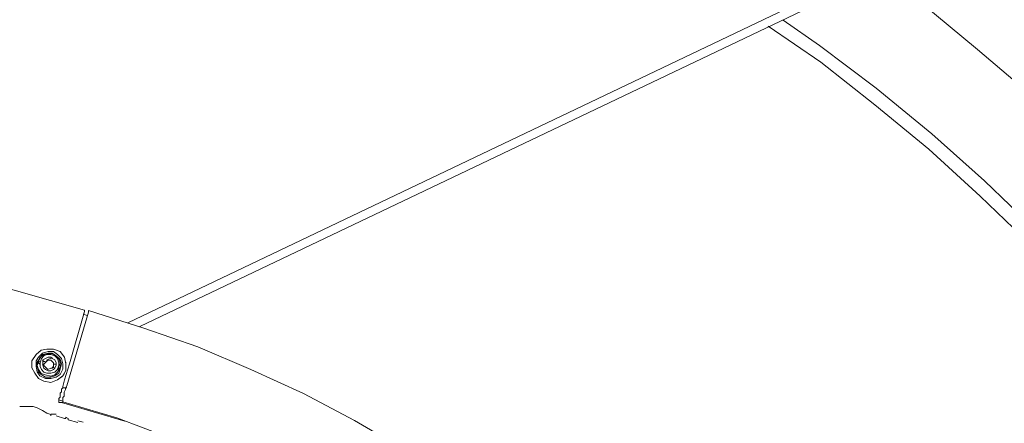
# Model space of a CAD drawing. Header units: millimetres. Extents: x 31.8 to 48.8, y -27.2 to 6.6.
# Tile 73 of 79: x 39.43 to 41.385, y 1.839 to 2.641. Entities that reach past the tile are written whole.
import ezdxf

# ---------------------------------------------------------------- set-up
doc = ezdxf.new("R2010")
doc.units = ezdxf.units.MM
doc.header["$MEASUREMENT"] = 0
doc.layers.add('Livello 1', color=7, linetype='Continuous', lineweight=0)

msp = doc.modelspace()

# ---------------------------------------------------------------- linework, layer by layer
at = {"layer": 'Livello 1', "color": 250, "lineweight": 5, "true_color": 0x1d1d1b}
for points in [[(42.5571, 3.4303), (42.5571, 3.4303), (39.6445, 2.0391), (39.6445, 2.0391)], [(39.6684, 2.0312), (39.6684, 2.0312), (42.5652, 3.414), (42.5652, 3.414)], [(39.288, 2.1409), (39.288, 2.1409), (39.5584, 2.0639), (39.5584, 2.0639)], [(39.5237, 1.9138), (39.5237, 1.9138), (39.5666, 2.0603), (39.5666, 2.0603)], [(39.5584, 2.0614), (39.5584, 2.0614), (39.5289, 1.9576), (39.5289, 1.9576)], [(39.5557, 2.056), (39.5557, 2.056), (39.5639, 2.0533), (39.5639, 2.0533)], [(39.4699, 1.9619), (39.4699, 1.9619), (39.4647, 1.9591), (39.4647, 1.9591)], [(39.4941, 1.97), (39.4941, 1.97), (39.4833, 1.9646), (39.4833, 1.9646)], [(39.4968, 1.9564), (39.4968, 1.9564), (39.4995, 1.9564), (39.4995, 1.9564)], [(39.5022, 1.9727), (39.5022, 1.9727), (39.4995, 1.9727), (39.4995, 1.9727)], [(39.4995, 1.9564), (39.4995, 1.9564), (39.5022, 1.9564), (39.5022, 1.9564)], [(39.5076, 1.954), (39.5076, 1.954), (39.5101, 1.9567), (39.5101, 1.9567)], [(39.5289, 1.9576), (39.5289, 1.9576), (39.5185, 1.9257), (39.5185, 1.9257)], [(39.4995, 1.9485), (39.4995, 1.9485), (39.4941, 1.9512), (39.4941, 1.9512)], [(39.5076, 1.9461), (39.5076, 1.9461), (39.5076, 1.9512), (39.5076, 1.9512)], [(39.5185, 1.9257), (39.5185, 1.9257), (39.5158, 1.9122), (39.5158, 1.9122)], [(39.5158, 1.9097), (39.5158, 1.9097), (39.5234, 1.9097), (39.5234, 1.9097)], [(39.5076, 1.8858), (39.5076, 1.8858), (39.5158, 1.8831), (39.5158, 1.8831)], [(39.5076, 1.8804), (39.5076, 1.8804), (39.5131, 1.8804), (39.5131, 1.8804)], [(39.6386, 1.8431), (39.6386, 1.8431), (39.5131, 1.8804), (39.5131, 1.8804)], [(39.5158, 1.8804), (39.5158, 1.8804), (39.5131, 1.8804), (39.5131, 1.8804)], [(39.4914, 1.8571), (39.4914, 1.8571), (39.5022, 1.8571), (39.5022, 1.8571)], [(39.5022, 1.8537), (39.5022, 1.8537), (39.5185, 1.8485), (39.5185, 1.8485)], [(39.5212, 1.8512), (39.5212, 1.8512), (39.5262, 1.8485), (39.5262, 1.8485)], [(39.5262, 1.8458), (39.5262, 1.8458), (39.5451, 1.8404), (39.5451, 1.8404)], [(39.5451, 1.844), (39.5451, 1.844), (39.5557, 1.8413), (39.5557, 1.8413)]]:
    msp.add_open_spline(points, degree=3, dxfattribs=at)
for points, knots in [([(41.1386, 2.7338), (41.1386, 2.7338), (41.219, 2.6753), (41.219, 2.6753), (41.219, 2.6753), (41.3316, 2.5823), (41.3316, 2.5823), (41.3316, 2.5823), (41.4416, 2.4888), (41.4416, 2.4888), (41.4416, 2.4888), (41.5463, 2.3879), (41.5463, 2.3879), (41.5463, 2.3879), (41.6481, 2.2867), (41.6481, 2.2867), (41.6481, 2.2867), (41.7448, 2.1779), (41.7448, 2.1779), (41.7448, 2.1779), (41.8387, 2.0689), (41.8387, 2.0689), (41.8387, 2.0689), (41.927, 1.9544), (41.927, 1.9544), (41.927, 1.9544), (42.013, 1.8372), (42.013, 1.8372), (42.013, 1.8372), (42.0909, 1.7149), (42.0909, 1.7149), (42.0909, 1.7149), (42.1661, 1.5927), (42.1661, 1.5927), (42.1661, 1.5927), (42.2383, 1.4677), (42.2383, 1.4677), (42.2383, 1.4677), (42.3027, 1.3372), (42.3027, 1.3372), (42.3027, 1.3372), (42.3616, 1.2069), (42.3616, 1.2069), (42.3616, 1.2069), (42.4182, 1.0739), (42.4182, 1.0739), (42.4182, 1.0739), (42.469, 0.9385), (42.469, 0.9385), (42.469, 0.9385), (42.5119, 0.8001), (42.5119, 0.8001), (42.5119, 0.8001), (42.5521, 0.6617), (42.5521, 0.6617), (42.5521, 0.6617), (42.5871, 0.5208), (42.5871, 0.5208), (42.5871, 0.5208), (42.6138, 0.3797), (42.6138, 0.3797), (42.6138, 0.3797), (42.6379, 0.2386), (42.6379, 0.2386), (42.6379, 0.2386), (42.6488, 0.1404), (42.6488, 0.1404)], [0, 0, 0, 0, 1, 1, 1, 2, 2, 2, 3, 3, 3, 4, 4, 4, 5, 5, 5, 6, 6, 6, 7, 7, 7, 8, 8, 8, 9, 9, 9, 10, 10, 10, 11, 11, 11, 12, 12, 12, 13, 13, 13, 14, 14, 14, 15, 15, 15, 16, 16, 16, 17, 17, 17, 18, 18, 18, 19, 19, 19, 20, 20, 20, 21, 21, 21, 22, 22, 22, 22]), ([(42.4718, 0.0205), (42.4718, 0.0205), (42.4636, 0.1083), (42.4636, 0.1083), (42.4636, 0.1083), (42.4449, 0.2467), (42.4449, 0.2467), (42.4449, 0.2467), (42.4207, 0.3851), (42.4207, 0.3851), (42.4207, 0.3851), (42.3912, 0.5233), (42.3912, 0.5233), (42.3912, 0.5233), (42.3562, 0.659), (42.3562, 0.659), (42.3562, 0.659), (42.3162, 0.7946), (42.3162, 0.7946), (42.3162, 0.7946), (42.2706, 0.9276), (42.2706, 0.9276), (42.2706, 0.9276), (42.2223, 1.0579), (42.2223, 1.0579), (42.2223, 1.0579), (42.1661, 1.1854), (42.1661, 1.1854), (42.1661, 1.1854), (42.1042, 1.3135), (42.1042, 1.3135), (42.1042, 1.3135), (42.0371, 1.4383), (42.0371, 1.4383), (42.0371, 1.4383), (41.9674, 1.5609), (41.9674, 1.5609), (41.9674, 1.5609), (41.8922, 1.6776), (41.8922, 1.6776), (41.8922, 1.6776), (41.8118, 1.7948), (41.8118, 1.7948), (41.8118, 1.7948), (41.726, 1.9063), (41.726, 1.9063), (41.726, 1.9063), (41.6375, 2.0156), (41.6375, 2.0156), (41.6375, 2.0156), (41.5436, 2.1219), (41.5436, 2.1219), (41.5436, 2.1219), (41.447, 2.2231), (41.447, 2.2231), (41.447, 2.2231), (41.3452, 2.3213), (41.3452, 2.3213), (41.3452, 2.3213), (41.2406, 2.4145), (41.2406, 2.4145), (41.2406, 2.4145), (41.1305, 2.5051), (41.1305, 2.5051), (41.1305, 2.5051), (41.0178, 2.5902), (41.0178, 2.5902), (41.0178, 2.5902), (40.9453, 2.6405), (40.9453, 2.6405)], [0, 0, 0, 0, 1, 1, 1, 2, 2, 2, 3, 3, 3, 4, 4, 4, 5, 5, 5, 6, 6, 6, 7, 7, 7, 8, 8, 8, 9, 9, 9, 10, 10, 10, 11, 11, 11, 12, 12, 12, 13, 13, 13, 14, 14, 14, 15, 15, 15, 16, 16, 16, 17, 17, 17, 18, 18, 18, 19, 19, 19, 20, 20, 20, 21, 21, 21, 22, 22, 22, 23, 23, 23, 23]), ([(40.9158, 2.6286), (40.9158, 2.6286), (41.0203, 2.557), (41.0203, 2.557), (41.0203, 2.557), (41.1278, 2.4719), (41.1278, 2.4719), (41.1278, 2.4719), (41.235, 2.3838), (41.235, 2.3838), (41.235, 2.3838), (41.3368, 2.2908), (41.3368, 2.2908), (41.3368, 2.2908), (41.4359, 2.1951), (41.4359, 2.1951), (41.4359, 2.1951), (41.5301, 2.0966), (41.5301, 2.0966), (41.5301, 2.0966), (41.6211, 1.993), (41.6211, 1.993), (41.6211, 1.993), (41.7098, 1.884), (41.7098, 1.884), (41.7098, 1.884), (41.7902, 1.7747), (41.7902, 1.7747), (41.7902, 1.7747), (41.8705, 1.6602), (41.8705, 1.6602), (41.8705, 1.6602), (41.943, 1.5458), (41.943, 1.5458), (41.943, 1.5458), (42.0128, 1.4263), (42.0128, 1.4263), (42.0128, 1.4263), (42.0771, 1.3037), (42.0771, 1.3037), (42.0771, 1.3037), (42.136, 1.1816), (42.136, 1.1816), (42.136, 1.1816), (42.1925, 1.0563), (42.1925, 1.0563), (42.1925, 1.0563), (42.2408, 0.926), (42.2408, 0.926), (42.2408, 0.926), (42.2864, 0.7982), (42.2864, 0.7982), (42.2864, 0.7982), (42.3266, 0.6653), (42.3266, 0.6653), (42.3266, 0.6653), (42.3614, 0.5323), (42.3614, 0.5323), (42.3614, 0.5323), (42.3909, 0.3993), (42.3909, 0.3993), (42.3909, 0.3993), (42.4153, 0.2636), (42.4153, 0.2636), (42.4153, 0.2636), (42.4338, 0.1277), (42.4338, 0.1277), (42.4338, 0.1277), (42.4474, 0.0029), (42.4474, 0.0029)], [0, 0, 0, 0, 1, 1, 1, 2, 2, 2, 3, 3, 3, 4, 4, 4, 5, 5, 5, 6, 6, 6, 7, 7, 7, 8, 8, 8, 9, 9, 9, 10, 10, 10, 11, 11, 11, 12, 12, 12, 13, 13, 13, 14, 14, 14, 15, 15, 15, 16, 16, 16, 17, 17, 17, 18, 18, 18, 19, 19, 19, 20, 20, 20, 21, 21, 21, 22, 22, 22, 23, 23, 23, 23]), ([(39.5584, 2.0639), (39.5584, 2.0639), (39.5584, 2.0639), (39.5584, 2.0639), (39.5584, 2.0639), (39.5584, 2.0614), (39.5584, 2.0614)], [0, 0, 0, 0, 1, 1, 1, 2, 2, 2, 2]), ([(39.5666, 2.063), (39.5666, 2.063), (39.6765, 2.0282), (39.6765, 2.0282), (39.6765, 2.0282), (39.7838, 1.991), (39.7838, 1.991), (39.7838, 1.991), (39.8885, 1.9458), (39.8885, 1.9458), (39.8885, 1.9458), (39.993, 1.898), (39.993, 1.898), (39.993, 1.898), (40.0949, 1.8447), (40.0949, 1.8447), (40.0949, 1.8447), (40.1942, 1.7862), (40.1942, 1.7862), (40.1942, 1.7862), (40.2881, 1.7253), (40.2881, 1.7253), (40.2881, 1.7253), (40.382, 1.6559), (40.382, 1.6559), (40.382, 1.6559), (40.4703, 1.5869), (40.4703, 1.5869), (40.4703, 1.5869), (40.5563, 1.5124), (40.5563, 1.5124), (40.5563, 1.5124), (40.6394, 1.4324), (40.6394, 1.4324), (40.6394, 1.4324), (40.7171, 1.35), (40.7171, 1.35), (40.7171, 1.35), (40.7923, 1.2622), (40.7923, 1.2622), (40.7923, 1.2622), (40.8647, 1.1746), (40.8647, 1.1746), (40.8647, 1.1746), (40.9291, 1.0816), (40.9291, 1.0816), (40.9291, 1.0816), (40.9909, 0.9859), (40.9909, 0.9859), (40.9909, 0.9859), (41.0499, 0.8872), (41.0499, 0.8872), (41.0499, 0.8872), (41.1009, 0.7861), (41.1009, 0.7861), (41.1009, 0.7861), (41.149, 0.6827), (41.149, 0.6827), (41.149, 0.6827), (41.1919, 0.5761), (41.1919, 0.5761), (41.1919, 0.5761), (41.2296, 0.4698), (41.2296, 0.4698), (41.2296, 0.4698), (41.2643, 0.3607), (41.2643, 0.3607), (41.2643, 0.3607), (41.2912, 0.2514), (41.2912, 0.2514), (41.2912, 0.2514), (41.3127, 0.1397), (41.3127, 0.1397), (41.3127, 0.1397), (41.3314, 0.0254), (41.3314, 0.0254), (41.3314, 0.0254), (41.3422, -0.0863), (41.3422, -0.0863), (41.3422, -0.0863), (41.3501, -0.2005), (41.3501, -0.2005), (41.3501, -0.2005), (41.3501, -0.3123), (41.3501, -0.3123), (41.3501, -0.3123), (41.3477, -0.4268), (41.3477, -0.4268), (41.3477, -0.4268), (41.3368, -0.541), (41.3368, -0.541), (41.3368, -0.541), (41.3233, -0.6528), (41.3233, -0.6528), (41.3233, -0.6528), (41.302, -0.7645), (41.302, -0.7645), (41.302, -0.7645), (41.2779, -0.8763), (41.2779, -0.8763)], [0, 0, 0, 0, 1, 1, 1, 2, 2, 2, 3, 3, 3, 4, 4, 4, 5, 5, 5, 6, 6, 6, 7, 7, 7, 8, 8, 8, 9, 9, 9, 10, 10, 10, 11, 11, 11, 12, 12, 12, 13, 13, 13, 14, 14, 14, 15, 15, 15, 16, 16, 16, 17, 17, 17, 18, 18, 18, 19, 19, 19, 20, 20, 20, 21, 21, 21, 22, 22, 22, 23, 23, 23, 24, 24, 24, 25, 25, 25, 26, 26, 26, 27, 27, 27, 28, 28, 28, 29, 29, 29, 30, 30, 30, 31, 31, 31, 32, 32, 32, 33, 33, 33, 33]), ([(39.5666, 2.0603), (39.5666, 2.0603), (39.5666, 2.0603), (39.5666, 2.0603), (39.5666, 2.0603), (39.5666, 2.063), (39.5666, 2.063)], [0, 0, 0, 0, 1, 1, 1, 2, 2, 2, 2]), ([(39.4781, 1.923), (39.4781, 1.923), (39.4675, 1.9284), (39.4675, 1.9284), (39.4675, 1.9284), (39.4596, 1.9388), (39.4596, 1.9388), (39.4596, 1.9388), (39.4541, 1.9494), (39.4541, 1.9494), (39.4541, 1.9494), (39.4541, 1.963), (39.4541, 1.963), (39.4541, 1.963), (39.4623, 1.9761), (39.4623, 1.9761), (39.4623, 1.9761), (39.4726, 1.9842), (39.4726, 1.9842), (39.4726, 1.9842), (39.4835, 1.9867), (39.4835, 1.9867), (39.4835, 1.9867), (39.4968, 1.9867), (39.4968, 1.9867), (39.4968, 1.9867), (39.5103, 1.9815), (39.5103, 1.9815), (39.5103, 1.9815), (39.5185, 1.9707), (39.5185, 1.9707), (39.5185, 1.9707), (39.5212, 1.9576), (39.5212, 1.9576), (39.5212, 1.9576), (39.5212, 1.9443), (39.5212, 1.9443), (39.5212, 1.9443), (39.5158, 1.9336), (39.5158, 1.9336), (39.5158, 1.9336), (39.5049, 1.9257), (39.5049, 1.9257), (39.5049, 1.9257), (39.4916, 1.9203), (39.4916, 1.9203), (39.4916, 1.9203), (39.4781, 1.923), (39.4781, 1.923)], [0, 0, 0, 0, 1, 1, 1, 2, 2, 2, 3, 3, 3, 4, 4, 4, 5, 5, 5, 6, 6, 6, 7, 7, 7, 8, 8, 8, 9, 9, 9, 10, 10, 10, 11, 11, 11, 12, 12, 12, 13, 13, 13, 14, 14, 14, 15, 15, 15, 16, 16, 16, 16]), ([(39.4808, 1.9284), (39.4808, 1.9284), (39.4699, 1.9336), (39.4699, 1.9336), (39.4699, 1.9336), (39.4647, 1.9415), (39.4647, 1.9415), (39.4647, 1.9415), (39.4623, 1.9521), (39.4623, 1.9521), (39.4623, 1.9521), (39.4623, 1.963), (39.4623, 1.963), (39.4623, 1.963), (39.4675, 1.9707), (39.4675, 1.9707), (39.4675, 1.9707), (39.4754, 1.9788), (39.4754, 1.9788), (39.4754, 1.9788), (39.4862, 1.9815), (39.4862, 1.9815), (39.4862, 1.9815), (39.4968, 1.9815), (39.4968, 1.9815), (39.4968, 1.9815), (39.5049, 1.9761), (39.5049, 1.9761), (39.5049, 1.9761), (39.5131, 1.9682), (39.5131, 1.9682), (39.5131, 1.9682), (39.5158, 1.9576), (39.5158, 1.9576), (39.5158, 1.9576), (39.5158, 1.947), (39.5158, 1.947), (39.5158, 1.947), (39.5103, 1.9361), (39.5103, 1.9361), (39.5103, 1.9361), (39.5022, 1.9309), (39.5022, 1.9309), (39.5022, 1.9309), (39.4916, 1.9284), (39.4916, 1.9284), (39.4916, 1.9284), (39.4808, 1.9284), (39.4808, 1.9284)], [0, 0, 0, 0, 1, 1, 1, 2, 2, 2, 3, 3, 3, 4, 4, 4, 5, 5, 5, 6, 6, 6, 7, 7, 7, 8, 8, 8, 9, 9, 9, 10, 10, 10, 11, 11, 11, 12, 12, 12, 13, 13, 13, 14, 14, 14, 15, 15, 15, 16, 16, 16, 16]), ([(39.4808, 1.9309), (39.4808, 1.9309), (39.4916, 1.9309), (39.4916, 1.9309), (39.4916, 1.9309), (39.4995, 1.9336), (39.4995, 1.9336), (39.4995, 1.9336), (39.5076, 1.9388), (39.5076, 1.9388), (39.5076, 1.9388), (39.5103, 1.947), (39.5103, 1.947), (39.5103, 1.947), (39.5131, 1.9576), (39.5131, 1.9576), (39.5131, 1.9576), (39.5103, 1.9657), (39.5103, 1.9657), (39.5103, 1.9657), (39.5022, 1.9734), (39.5022, 1.9734), (39.5022, 1.9734), (39.4943, 1.9788), (39.4943, 1.9788), (39.4943, 1.9788), (39.4862, 1.9788), (39.4862, 1.9788), (39.4862, 1.9788), (39.4754, 1.9761), (39.4754, 1.9761), (39.4754, 1.9761), (39.4699, 1.9682), (39.4699, 1.9682), (39.4699, 1.9682), (39.4647, 1.9603), (39.4647, 1.9603), (39.4647, 1.9603), (39.4647, 1.9521), (39.4647, 1.9521), (39.4647, 1.9521), (39.4675, 1.9415), (39.4675, 1.9415), (39.4675, 1.9415), (39.4726, 1.9361), (39.4726, 1.9361), (39.4726, 1.9361), (39.4808, 1.9309), (39.4808, 1.9309)], [0, 0, 0, 0, 1, 1, 1, 2, 2, 2, 3, 3, 3, 4, 4, 4, 5, 5, 5, 6, 6, 6, 7, 7, 7, 8, 8, 8, 9, 9, 9, 10, 10, 10, 11, 11, 11, 12, 12, 12, 13, 13, 13, 14, 14, 14, 15, 15, 15, 16, 16, 16, 16]), ([(39.4805, 1.9352), (39.4805, 1.9352), (39.4914, 1.9327), (39.4914, 1.9327), (39.4914, 1.9327), (39.4995, 1.9352), (39.4995, 1.9352), (39.4995, 1.9352), (39.5049, 1.9406), (39.5049, 1.9406), (39.5049, 1.9406), (39.5103, 1.9485), (39.5103, 1.9485), (39.5103, 1.9485), (39.5103, 1.9591), (39.5103, 1.9591), (39.5103, 1.9591), (39.5076, 1.9673), (39.5076, 1.9673), (39.5076, 1.9673), (39.5022, 1.9725), (39.5022, 1.9725), (39.5022, 1.9725), (39.4941, 1.9777), (39.4941, 1.9777), (39.4941, 1.9777), (39.486, 1.9777), (39.486, 1.9777), (39.486, 1.9777), (39.4778, 1.975), (39.4778, 1.975), (39.4778, 1.975), (39.4699, 1.97), (39.4699, 1.97), (39.4699, 1.97), (39.4672, 1.9619), (39.4672, 1.9619), (39.4672, 1.9619), (39.4647, 1.9537), (39.4647, 1.9537), (39.4647, 1.9537), (39.4672, 1.9458), (39.4672, 1.9458), (39.4672, 1.9458), (39.4726, 1.9379), (39.4726, 1.9379), (39.4726, 1.9379), (39.4805, 1.9352), (39.4805, 1.9352)], [0, 0, 0, 0, 1, 1, 1, 2, 2, 2, 3, 3, 3, 4, 4, 4, 5, 5, 5, 6, 6, 6, 7, 7, 7, 8, 8, 8, 9, 9, 9, 10, 10, 10, 11, 11, 11, 12, 12, 12, 13, 13, 13, 14, 14, 14, 15, 15, 15, 16, 16, 16, 16]), ([(39.5079, 1.9544), (39.5079, 1.9544), (39.5052, 1.9463), (39.5052, 1.9463), (39.5052, 1.9463), (39.4997, 1.9409), (39.4997, 1.9409), (39.4997, 1.9409), (39.4916, 1.9386), (39.4916, 1.9386), (39.4916, 1.9386), (39.4835, 1.9386), (39.4835, 1.9386), (39.4835, 1.9386), (39.4781, 1.9409), (39.4781, 1.9409), (39.4781, 1.9409), (39.4731, 1.9463), (39.4731, 1.9463), (39.4731, 1.9463), (39.4704, 1.9517), (39.4704, 1.9517), (39.4704, 1.9517), (39.4704, 1.9596), (39.4704, 1.9596), (39.4704, 1.9596), (39.4731, 1.9677), (39.4731, 1.9677), (39.4731, 1.9677), (39.4781, 1.9731), (39.4781, 1.9731), (39.4781, 1.9731), (39.4835, 1.9756), (39.4835, 1.9756), (39.4835, 1.9756), (39.4916, 1.9756), (39.4916, 1.9756), (39.4916, 1.9756), (39.4997, 1.9731), (39.4997, 1.9731), (39.4997, 1.9731), (39.5052, 1.9677), (39.5052, 1.9677), (39.5052, 1.9677), (39.5079, 1.9596), (39.5079, 1.9596), (39.5079, 1.9596), (39.5079, 1.9544), (39.5079, 1.9544)], [0, 0, 0, 0, 1, 1, 1, 2, 2, 2, 3, 3, 3, 4, 4, 4, 5, 5, 5, 6, 6, 6, 7, 7, 7, 8, 8, 8, 9, 9, 9, 10, 10, 10, 11, 11, 11, 12, 12, 12, 13, 13, 13, 14, 14, 14, 15, 15, 15, 16, 16, 16, 16]), ([(39.4699, 1.9564), (39.4699, 1.9564), (39.4672, 1.9591), (39.4672, 1.9591), (39.4672, 1.9591), (39.4647, 1.9591), (39.4647, 1.9591)], [0, 0, 0, 0, 1, 1, 1, 2, 2, 2, 2]), ([(39.4754, 1.9646), (39.4754, 1.9646), (39.4778, 1.9619), (39.4778, 1.9619), (39.4778, 1.9619), (39.4805, 1.9619), (39.4805, 1.9619)], [0, 0, 0, 0, 1, 1, 1, 2, 2, 2, 2]), ([(39.4778, 1.9537), (39.4778, 1.9537), (39.4778, 1.9537), (39.4778, 1.9537), (39.4778, 1.9537), (39.4754, 1.9564), (39.4754, 1.9564)], [0, 0, 0, 0, 1, 1, 1, 2, 2, 2, 2]), ([(39.5024, 1.9544), (39.5024, 1.9544), (39.4997, 1.949), (39.4997, 1.949), (39.4997, 1.949), (39.497, 1.9463), (39.497, 1.9463), (39.497, 1.9463), (39.4916, 1.9436), (39.4916, 1.9436), (39.4916, 1.9436), (39.4862, 1.9436), (39.4862, 1.9436), (39.4862, 1.9436), (39.4808, 1.9463), (39.4808, 1.9463), (39.4808, 1.9463), (39.4781, 1.949), (39.4781, 1.949), (39.4781, 1.949), (39.4756, 1.9544), (39.4756, 1.9544), (39.4756, 1.9544), (39.4756, 1.9596), (39.4756, 1.9596), (39.4756, 1.9596), (39.4756, 1.965), (39.4756, 1.965), (39.4756, 1.965), (39.4808, 1.9677), (39.4808, 1.9677), (39.4808, 1.9677), (39.4862, 1.9704), (39.4862, 1.9704), (39.4862, 1.9704), (39.4916, 1.9704), (39.4916, 1.9704), (39.4916, 1.9704), (39.4943, 1.9677), (39.4943, 1.9677), (39.4943, 1.9677), (39.4997, 1.965), (39.4997, 1.965), (39.4997, 1.965), (39.5024, 1.9596), (39.5024, 1.9596), (39.5024, 1.9596), (39.5024, 1.9544), (39.5024, 1.9544)], [0, 0, 0, 0, 1, 1, 1, 2, 2, 2, 3, 3, 3, 4, 4, 4, 5, 5, 5, 6, 6, 6, 7, 7, 7, 8, 8, 8, 9, 9, 9, 10, 10, 10, 11, 11, 11, 12, 12, 12, 13, 13, 13, 14, 14, 14, 15, 15, 15, 16, 16, 16, 16]), ([(39.4805, 1.9591), (39.4805, 1.9591), (39.4833, 1.9619), (39.4833, 1.9619), (39.4833, 1.9619), (39.486, 1.9646), (39.486, 1.9646), (39.486, 1.9646), (39.4887, 1.9646), (39.4887, 1.9646), (39.4887, 1.9646), (39.4914, 1.9646), (39.4914, 1.9646), (39.4914, 1.9646), (39.4941, 1.9619), (39.4941, 1.9619), (39.4941, 1.9619), (39.4968, 1.9591), (39.4968, 1.9591), (39.4968, 1.9591), (39.4968, 1.954), (39.4968, 1.954), (39.4968, 1.954), (39.4968, 1.9512), (39.4968, 1.9512), (39.4968, 1.9512), (39.4941, 1.9485), (39.4941, 1.9485), (39.4941, 1.9485), (39.4914, 1.9485), (39.4914, 1.9485), (39.4914, 1.9485), (39.486, 1.9461), (39.486, 1.9461), (39.486, 1.9461), (39.4833, 1.9485), (39.4833, 1.9485), (39.4833, 1.9485), (39.4805, 1.9512), (39.4805, 1.9512), (39.4805, 1.9512), (39.4781, 1.954), (39.4781, 1.954), (39.4781, 1.954), (39.4781, 1.9567), (39.4781, 1.9567), (39.4781, 1.9567), (39.4805, 1.9591), (39.4805, 1.9591)], [0, 0, 0, 0, 1, 1, 1, 2, 2, 2, 3, 3, 3, 4, 4, 4, 5, 5, 5, 6, 6, 6, 7, 7, 7, 8, 8, 8, 9, 9, 9, 10, 10, 10, 11, 11, 11, 12, 12, 12, 13, 13, 13, 14, 14, 14, 15, 15, 15, 16, 16, 16, 16]), ([(39.5212, 1.9549), (39.5212, 1.9549), (39.5212, 1.9576), (39.5212, 1.9576), (39.5212, 1.9576), (39.5212, 1.9603), (39.5212, 1.9603)], [0, 0, 0, 0, 1, 1, 1, 2, 2, 2, 2]), ([(39.5076, 1.9458), (39.5076, 1.9458), (39.5076, 1.9458), (39.5076, 1.9458), (39.5076, 1.9458), (39.5049, 1.9485), (39.5049, 1.9485)], [0, 0, 0, 0, 1, 1, 1, 2, 2, 2, 2]), ([(39.5131, 1.9309), (39.5131, 1.9309), (39.5158, 1.9336), (39.5158, 1.9336), (39.5158, 1.9336), (39.5185, 1.9388), (39.5185, 1.9388)], [0, 0, 0, 0, 1, 1, 1, 2, 2, 2, 2]), ([(39.5158, 1.9097), (39.5158, 1.9097), (39.5131, 1.907), (39.5131, 1.907), (39.5131, 1.907), (39.5131, 1.9018), (39.5131, 1.9018), (39.5131, 1.9018), (39.5103, 1.8991), (39.5103, 1.8991), (39.5103, 1.8991), (39.5103, 1.8937), (39.5103, 1.8937), (39.5103, 1.8937), (39.5103, 1.8912), (39.5103, 1.8912), (39.5103, 1.8912), (39.5076, 1.8885), (39.5076, 1.8885), (39.5076, 1.8885), (39.5076, 1.8858), (39.5076, 1.8858), (39.5076, 1.8858), (39.5076, 1.8804), (39.5076, 1.8804)], [0, 0, 0, 0, 1, 1, 1, 2, 2, 2, 3, 3, 3, 4, 4, 4, 5, 5, 5, 6, 6, 6, 7, 7, 7, 8, 8, 8, 8]), ([(39.5237, 1.9138), (39.5237, 1.9138), (39.521, 1.9086), (39.521, 1.9086), (39.521, 1.9086), (39.521, 1.9061), (39.521, 1.9061), (39.521, 1.9061), (39.5183, 1.9007), (39.5183, 1.9007), (39.5183, 1.9007), (39.5183, 1.898), (39.5183, 1.898), (39.5183, 1.898), (39.5183, 1.8928), (39.5183, 1.8928), (39.5183, 1.8928), (39.5155, 1.8901), (39.5155, 1.8901), (39.5155, 1.8901), (39.5155, 1.8874), (39.5155, 1.8874), (39.5155, 1.8874), (39.5155, 1.8819), (39.5155, 1.8819)], [0, 0, 0, 0, 1, 1, 1, 2, 2, 2, 3, 3, 3, 4, 4, 4, 5, 5, 5, 6, 6, 6, 7, 7, 7, 8, 8, 8, 8]), ([(39.5158, 1.9122), (39.5158, 1.9122), (39.5158, 1.9122), (39.5158, 1.9122), (39.5158, 1.9122), (39.5158, 1.9097), (39.5158, 1.9097)], [0, 0, 0, 0, 1, 1, 1, 2, 2, 2, 2]), ([(41.0955, -0.8309), (41.0955, -0.8309), (41.1196, -0.7218), (41.1196, -0.7218), (41.1196, -0.7218), (41.1381, -0.6128), (41.1381, -0.6128), (41.1381, -0.6128), (41.1517, -0.5013), (41.1517, -0.5013), (41.1517, -0.5013), (41.1598, -0.3895), (41.1598, -0.3895), (41.1598, -0.3895), (41.1625, -0.2775), (41.1625, -0.2775), (41.1625, -0.2775), (41.1598, -0.166), (41.1598, -0.166), (41.1598, -0.166), (41.149, -0.0543), (41.149, -0.0543), (41.149, -0.0543), (41.1357, 0.0575), (41.1357, 0.0575), (41.1357, 0.0575), (41.1169, 0.1666), (41.1169, 0.1666), (41.1169, 0.1666), (41.09, 0.2754), (41.09, 0.2754), (41.09, 0.2754), (41.0607, 0.3819), (41.0607, 0.3819), (41.0607, 0.3819), (41.023, 0.4883), (41.023, 0.4883), (41.023, 0.4883), (40.9828, 0.5919), (40.9828, 0.5919), (40.9828, 0.5919), (40.937, 0.6958), (40.937, 0.6958), (40.937, 0.6958), (40.8862, 0.7942), (40.8862, 0.7942), (40.8862, 0.7942), (40.8297, 0.8899), (40.8297, 0.8899), (40.8297, 0.8899), (40.7681, 0.9859), (40.7681, 0.9859), (40.7681, 0.9859), (40.7011, 1.0762), (40.7011, 1.0762), (40.7011, 1.0762), (40.6315, 1.1638), (40.6315, 1.1638), (40.6315, 1.1638), (40.5563, 1.2464), (40.5563, 1.2464), (40.5563, 1.2464), (40.4784, 1.3263), (40.4784, 1.3263), (40.4784, 1.3263), (40.3954, 1.4033), (40.3954, 1.4033), (40.3954, 1.4033), (40.3096, 1.4751), (40.3096, 1.4751), (40.3096, 1.4751), (40.2208, 1.5415), (40.2208, 1.5415), (40.2208, 1.5415), (40.1271, 1.6054), (40.1271, 1.6054), (40.1271, 1.6054), (40.0305, 1.6641), (40.0305, 1.6641), (40.0305, 1.6641), (39.9341, 1.7198), (39.9341, 1.7198), (39.9341, 1.7198), (39.8318, 1.7677), (39.8318, 1.7677), (39.8318, 1.7677), (39.7273, 1.8101), (39.7273, 1.8101), (39.7273, 1.8101), (39.6228, 1.8501), (39.6228, 1.8501), (39.6228, 1.8501), (39.5155, 1.8819), (39.5155, 1.8819)], [0, 0, 0, 0, 1, 1, 1, 2, 2, 2, 3, 3, 3, 4, 4, 4, 5, 5, 5, 6, 6, 6, 7, 7, 7, 8, 8, 8, 9, 9, 9, 10, 10, 10, 11, 11, 11, 12, 12, 12, 13, 13, 13, 14, 14, 14, 15, 15, 15, 16, 16, 16, 17, 17, 17, 18, 18, 18, 19, 19, 19, 20, 20, 20, 21, 21, 21, 22, 22, 22, 23, 23, 23, 24, 24, 24, 25, 25, 25, 26, 26, 26, 27, 27, 27, 28, 28, 28, 29, 29, 29, 30, 30, 30, 31, 31, 31, 31]), ([(39.43, 1.8725), (39.43, 1.8725), (39.4327, 1.8725), (39.4327, 1.8725), (39.4327, 1.8725), (39.4408, 1.8725), (39.4408, 1.8725), (39.4408, 1.8725), (39.4514, 1.8725), (39.4514, 1.8725), (39.4514, 1.8725), (39.4568, 1.8725), (39.4568, 1.8725), (39.4568, 1.8725), (39.4647, 1.8697), (39.4647, 1.8697), (39.4647, 1.8697), (39.4699, 1.8673), (39.4699, 1.8673), (39.4699, 1.8673), (39.4754, 1.8646), (39.4754, 1.8646), (39.4754, 1.8646), (39.4835, 1.8591), (39.4835, 1.8591), (39.4835, 1.8591), (39.4916, 1.8564), (39.4916, 1.8564), (39.4916, 1.8564), (39.4916, 1.8537), (39.4916, 1.8537), (39.4916, 1.8537), (39.4916, 1.8564), (39.4916, 1.8564)], [0, 0, 0, 0, 1, 1, 1, 2, 2, 2, 3, 3, 3, 4, 4, 4, 5, 5, 5, 6, 6, 6, 7, 7, 7, 8, 8, 8, 9, 9, 9, 10, 10, 10, 11, 11, 11, 11]), ([(39.5212, 1.8512), (39.5212, 1.8512), (39.5212, 1.8485), (39.5212, 1.8485), (39.5212, 1.8485), (39.5185, 1.8485), (39.5185, 1.8485)], [0, 0, 0, 0, 1, 1, 1, 2, 2, 2, 2]), ([(39.5262, 1.8485), (39.5262, 1.8485), (39.5262, 1.8485), (39.5262, 1.8485), (39.5262, 1.8485), (39.5262, 1.8458), (39.5262, 1.8458)], [0, 0, 0, 0, 1, 1, 1, 2, 2, 2, 2])]:
    msp.add_open_spline(points, degree=3, knots=knots, dxfattribs=at)

doc.saveas('drawing.dxf')
